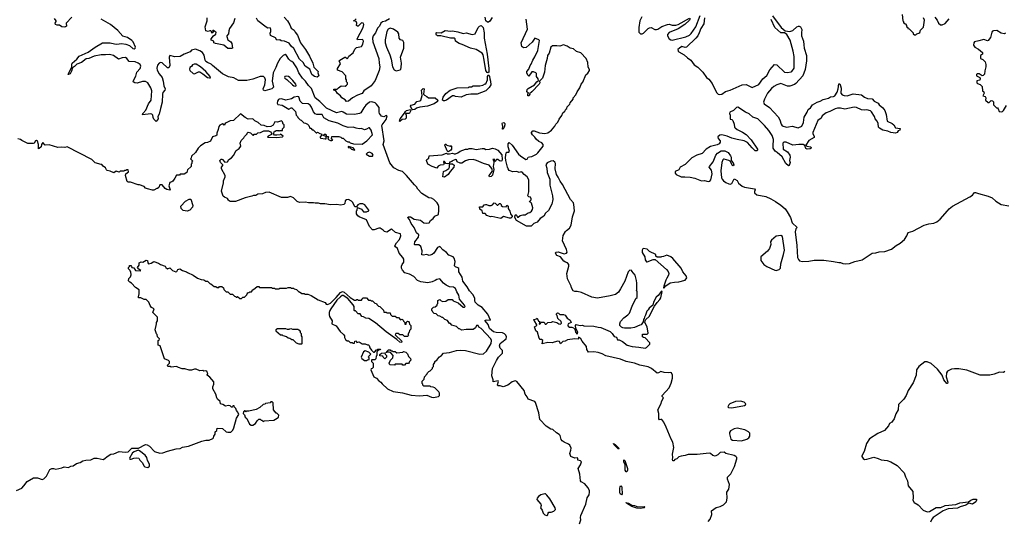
# Model space of a CAD drawing. Extents: x 2494159 to 2685562, y 773219 to 915170.
# Tile 83 of 201: x 2598276 to 2611327, y 826786 to 833441. Entities that reach past the tile are written whole.
import ezdxf

# ---------------------------------------------------------------- set-up
doc = ezdxf.new("R2010")
doc.units = 0

msp = doc.modelspace()

# ---------------------------------------------------------------- linework, layer by layer
at = {"layer": '0CON10XD'}
for points in [[(2598966, 833474), (2598891, 833395), (2598896, 833355), (2598885, 833344), (2598865, 833340), (2598835, 833347), (2598805, 833367), (2598775, 833366), (2598752, 833375), (2598748, 833395), (2598762, 833415), (2598762, 833425), (2598737, 833455)], [(2605255, 828050), (2605171, 828135), (2605159, 828225), (2605115, 828361), (2605104, 828374), (2605015, 828405), (2605005, 828438), (2604978, 828475), (2604961, 828521), (2604865, 828641), (2604845, 828648), (2604805, 828638), (2604747, 828593), (2604685, 828571), (2604645, 828584), (2604613, 828585), (2604610, 828595), (2604622, 828642), (2604619, 828649), (2604552, 828635), (2604550, 828665), (2604534, 828715), (2604544, 828815), (2604595, 828921), (2604625, 828965), (2604675, 829019), (2604675, 829052), (2604645, 829082), (2604634, 829115), (2604644, 829145), (2604665, 829162), (2604723, 829207), (2604730, 829235), (2604721, 829255), (2604702, 829275), (2604675, 829287), (2604593, 829293), (2604555, 829302), (2604505, 829345), (2604487, 829397), (2604444, 829445), (2604447, 829453), (2604465, 829458), (2604518, 829455), (2604481, 829535), (2604407, 829625), (2604355, 829655), (2604315, 829695), (2604308, 829715), (2604308, 829748), (2604282, 829795), (2604239, 829845), (2604209, 829899), (2604152, 829972), (2604142, 830025), (2604096, 830095), (2604095, 830138), (2604085, 830149), (2604052, 830162), (2604040, 830175), (2604047, 830235), (2604035, 830279), (2604021, 830295), (2603965, 830317), (2603932, 830352), (2603885, 830387), (2603845, 830433), (2603815, 830418), (2603766, 830345), (2603745, 830325), (2603705, 830313), (2603675, 830327), (2603625, 830318), (2603605, 830320), (2603610, 830375), (2603595, 830433), (2603565, 830452), (2603515, 830452), (2603508, 830458), (2603514, 830495), (2603563, 830557), (2603566, 830585), (2603535, 830613), (2603505, 830685), (2603466, 830735), (2603445, 830788), (2603423, 830815), (2603424, 830826), (2603455, 830825), (2603505, 830795), (2603591, 830781), (2603635, 830744), (2603675, 830740), (2603706, 830744), (2603723, 830777), (2603755, 830804), (2603777, 830833), (2603826, 830855), (2603834, 830915), (2603832, 830962), (2603825, 830989), (2603811, 831011), (2603766, 831056), (2603735, 831071), (2603699, 831079), (2603605, 831134), (2603555, 831193), (2603536, 831225), (2603509, 831249), (2603404, 831375), (2603350, 831425), (2603301, 831441), (2603234, 831474), (2603184, 831544), (2603092, 831785), (2603109, 831835), (2603077, 832035), (2603079, 832045), (2603133, 832115), (2603146, 832165), (2603135, 832169), (2603105, 832154), (2603072, 832162), (2603044, 832195), (2603039, 832215), (2603043, 832247), (2603039, 832275), (2603005, 832318), (2602986, 832336), (2602945, 832352), (2602914, 832345), (2602865, 832306), (2602838, 832272), (2602799, 832205), (2602779, 832195), (2602715, 832182), (2602607, 832187), (2602564, 832215), (2602545, 832221), (2602475, 832207), (2602345, 832265), (2602255, 832355), (2602195, 832405), (2602145, 832526), (2602106, 832566), (2602065, 832624), (2602023, 832663), (2601978, 832738), (2601950, 832800), (2601905, 832869), (2601885, 832888), (2601865, 832895), (2601843, 832917), (2601815, 832966), (2601795, 832979), (2601767, 832965), (2601730, 832925), (2601695, 832865), (2601673, 832805), (2601638, 832735), (2601623, 832625), (2601639, 832545), (2601619, 832525), (2601525, 832496), (2601509, 832505), (2601504, 832525), (2601525, 832575), (2601536, 832645), (2601525, 832671), (2601510, 832685), (2601465, 832689), (2601365, 832651), (2601285, 832632), (2601175, 832634), (2601115, 832671), (2601045, 832682), (2600964, 832724), (2600834, 832834), (2600815, 832851), (2600765, 832872), (2600745, 832888), (2600736, 832905), (2600722, 832972), (2600700, 833005), (2600665, 833028), (2600605, 833050), (2600555, 833036), (2600535, 833016), (2600457, 832985), (2600405, 832953), (2600335, 832949), (2600265, 832966), (2600256, 832944), (2600265, 832835), (2600255, 832802), (2600235, 832804), (2600165, 832868), (2600145, 832875), (2600124, 832865), (2600103, 832837), (2600096, 832796), (2600099, 832769), (2600125, 832723), (2600164, 832674), (2600177, 832627), (2600185, 832565), (2600204, 832525), (2600199, 832505), (2600175, 832475), (2600169, 832455), (2600165, 832345), (2600142, 832262), (2600124, 832186), (2600109, 832155), (2600112, 832125), (2600085, 832090), (2600055, 832121), (2600045, 832143), (2600043, 832175), (2600029, 832189), (2600015, 832192), (2599905, 832178), (2599907, 832195), (2599948, 832242), (2599984, 832326), (2600020, 832375), (2600026, 832495), (2600014, 832535), (2599975, 832602), (2599945, 832621), (2599905, 832622), (2599835, 832600), (2599804, 832604), (2599780, 832615), (2599783, 832635), (2599817, 832693), (2599830, 832745), (2599875, 832795), (2599881, 832825), (2599875, 832845), (2599849, 832865), (2599805, 832880), (2599726, 832885), (2599696, 832926), (2599678, 832938), (2599634, 832936), (2599585, 832916), (2599522, 832965), (2599465, 832980), (2599415, 832973), (2599355, 832974), (2599264, 832956), (2599195, 832928), (2599159, 832921), (2599097, 832875), (2599035, 832849), (2599005, 832820), (2598977, 832803), (2598965, 832759), (2598945, 832724), (2598925, 832712), (2598918, 832715), (2598966, 832814), (2598966, 832855), (2598971, 832865), (2599035, 832915), (2599065, 832958), (2599185, 833009), (2599275, 833077), (2599373, 833135), (2599475, 833135), (2599535, 833122), (2599565, 833115), (2599627, 833123), (2599685, 833115), (2599730, 833100), (2599775, 833060), (2599795, 833056), (2599808, 833062), (2599811, 833075), (2599782, 833145), (2599763, 833165), (2599705, 833204), (2599644, 833224), (2599576, 833296), (2599479, 833375), (2599355, 833446)], [(2601128, 833455), (2601110, 833400), (2601058, 833322), (2601047, 833295), (2601042, 833255), (2601023, 833227), (2601023, 833217), (2601037, 833175), (2601077, 833145), (2601089, 833125), (2601098, 833065), (2601085, 833058), (2601035, 833058), (2600982, 833105), (2600870, 833125), (2600850, 833135), (2600848, 833158), (2600815, 833170), (2600815, 833188), (2600844, 833226), (2600875, 833250), (2600880, 833275), (2600862, 833282), (2600845, 833298), (2600835, 833298), (2600830, 833295), (2600840, 833285), (2600840, 833275), (2600822, 833262), (2600820, 833285), (2600812, 833292), (2600795, 833292), (2600775, 833282), (2600742, 833292), (2600734, 833345), (2600761, 833425), (2600761, 833465)], [(2601542, 833342), (2601435, 833427), (2601415, 833460)], [(2601784, 833474), (2601828, 833425), (2601857, 833373), (2601875, 833328), (2601915, 833303), (2601929, 833275), (2601960, 833235), (2602000, 833135), (2602066, 833045), (2602116, 832955), (2602160, 832865), (2602175, 832810), (2602233, 832755), (2602229, 832735), (2602240, 832695), (2602221, 832679), (2602186, 832686), (2602150, 832715), (2602123, 832785), (2602062, 832825), (2602032, 832872), (2601985, 832917), (2601908, 833058), (2601875, 833090), (2601849, 833129), (2601785, 833156), (2601742, 833162), (2601725, 833172), (2601685, 833170), (2601665, 833200), (2601602, 833232), (2601596, 833264), (2601604, 833286), (2601604, 833314), (2601595, 833332), (2601565, 833328), (2601542, 833342)], [(2603177, 833453), (2603125, 833420), (2603085, 833411), (2603065, 833395), (2603045, 833357), (2603021, 833329), (2602993, 833267), (2602960, 833225), (2602955, 833195), (2602959, 833145), (2602995, 833035), (2603035, 832925), (2603039, 832865), (2603050, 832815), (2603043, 832765), (2602987, 832635), (2602933, 832565), (2602838, 832495), (2602815, 832461), (2602752, 832438), (2602686, 832404), (2602635, 832360), (2602607, 832357), (2602589, 832379), (2602548, 832405), (2602529, 832429), (2602491, 832461), (2602468, 832498), (2602440, 832505), (2602442, 832518), (2602485, 832520), (2602501, 832539), (2602538, 832562), (2602589, 832561), (2602609, 832571), (2602620, 832585), (2602620, 832605), (2602610, 832615), (2602610, 832645), (2602600, 832655), (2602600, 832695), (2602549, 832749), (2602491, 832771), (2602488, 832795), (2602527, 832855), (2602512, 832895), (2602518, 832905), (2602585, 832942), (2602595, 832942), (2602615, 832928), (2602625, 832931), (2602641, 832959), (2602697, 833003), (2602719, 833051), (2602739, 833071), (2602805, 833083), (2602823, 833117), (2602832, 833155), (2602825, 833172), (2602815, 833177), (2602755, 833173), (2602748, 833185), (2602830, 833335), (2602839, 833375), (2602830, 833395), (2602805, 833399), (2602765, 833357), (2602754, 833354), (2602742, 833362), (2602746, 833395), (2602735, 833418), (2602700, 833425), (2602715, 833430), (2602738, 833452)], [(2604538, 833472), (2604508, 833422), (2604491, 833409), (2604475, 833406), (2604456, 833425), (2604446, 833475)], [(2606238, 829872), (2606212, 829828), (2606174, 829796), (2606105, 829776), (2605935, 829745), (2605861, 829761), (2605721, 829821), (2605666, 829834), (2605634, 829834), (2605614, 829844), (2605590, 829885), (2605586, 829905), (2605539, 830005), (2605530, 830075), (2605555, 830172), (2605553, 830195), (2605536, 830215), (2605512, 830222), (2605489, 830239), (2605445, 830297), (2605395, 830314), (2605380, 830345), (2605385, 830356), (2605415, 830360), (2605495, 830336), (2605524, 830345), (2605532, 830355), (2605525, 830391), (2605471, 830505), (2605482, 830578), (2605509, 830631), (2605524, 830646), (2605565, 830675), (2605586, 830715), (2605604, 830824), (2605629, 830905), (2605623, 830987), (2605615, 831012), (2605578, 831055), (2605472, 831255), (2605439, 831299), (2605415, 831351), (2605391, 831385), (2605373, 831463), (2605377, 831535), (2605371, 831551), (2605347, 831567), (2605315, 831562), (2605270, 831540), (2605252, 831515), (2605265, 831470), (2605270, 831415), (2605302, 831325), (2605304, 831245), (2605340, 831105), (2605344, 831055), (2605329, 830995), (2605285, 830910), (2605245, 830874), (2605225, 830835), (2605175, 830805), (2605136, 830755), (2605090, 830735), (2605057, 830703), (2604995, 830702), (2604860, 830775), (2604838, 830815), (2604844, 830846), (2604855, 830858), (2604875, 830823), (2604885, 830823), (2604908, 830842), (2604945, 830852), (2604977, 830853), (2605015, 830878), (2605038, 830882), (2605059, 830901), (2605073, 830925), (2605077, 830945), (2605060, 831005), (2605048, 831018), (2605030, 831025), (2605055, 831050), (2605058, 831065), (2605045, 831088), (2605023, 831093), (2605010, 831105), (2605027, 831155), (2605023, 831315), (2605005, 831355), (2604962, 831385), (2604935, 831420), (2604925, 831422), (2604895, 831413), (2604865, 831428), (2604815, 831422), (2604765, 831442), (2604751, 831461), (2604743, 831483), (2604718, 831575), (2604717, 831613), (2604726, 831674), (2604735, 831682), (2604758, 831682), (2604768, 831695), (2604752, 831755), (2604750, 831795), (2604765, 831810), (2604805, 831778), (2604890, 831655), (2604913, 831633), (2604985, 831588), (2605005, 831590), (2605015, 831616), (2605035, 831623), (2605065, 831624), (2605125, 831656), (2605145, 831675), (2605199, 831741), (2605213, 831765), (2605213, 831785), (2605196, 831806), (2605156, 831826), (2605122, 831855), (2605105, 831882), (2605075, 831912), (2605060, 831935), (2605060, 831945), (2605080, 831965), (2605095, 831968), (2605168, 831938), (2605235, 831932), (2605275, 831938), (2605325, 831976), (2605370, 832030), (2605383, 832057), (2605408, 832082), (2605425, 832119), (2605462, 832168), (2605474, 832206), (2605503, 832227), (2605514, 832255), (2605528, 832262), (2605533, 832285), (2605568, 832322), (2605575, 832340), (2605612, 832388), (2605614, 832405), (2605648, 832442), (2605666, 832484), (2605702, 832538), (2605720, 832585), (2605740, 832610), (2605780, 832710), (2605807, 832733), (2605827, 832765), (2605828, 832778), (2605813, 832813), (2605805, 832873), (2605787, 832925), (2605715, 833003), (2605655, 833019), (2605615, 833053), (2605573, 833063), (2605535, 833091), (2605485, 833106), (2605435, 833090), (2605395, 833095), (2605338, 833092), (2605315, 833076), (2605293, 832995), (2605272, 832965), (2605269, 832925), (2605242, 832835), (2605231, 832745), (2605204, 832665), (2605168, 832625), (2605170, 832605), (2605164, 832585), (2605065, 832483), (2605032, 832458), (2605038, 832445), (2605025, 832430), (2605012, 832432), (2605010, 832455), (2605020, 832465), (2605000, 832485), (2605002, 832515), (2605015, 832530), (2605098, 832575), (2605132, 832618), (2605152, 832635), (2605150, 832655), (2605128, 832688), (2605128, 832725), (2605116, 832736), (2605085, 832750), (2605063, 832747), (2605025, 832692), (2605013, 832703), (2604998, 832735), (2604998, 832752), (2605027, 832783), (2605042, 832835), (2605055, 832850), (2605076, 832904), (2605105, 832948), (2605145, 833030), (2605166, 833165), (2605157, 833175), (2605103, 833197), (2605068, 833142), (2604989, 833071), (2604955, 833067), (2604933, 833083), (2604922, 833135), (2605006, 833315), (2604988, 833448)], [(2606522, 833478), (2606498, 833425), (2606483, 833335), (2606484, 833275), (2606505, 833251), (2606525, 833251), (2606545, 833260), (2606605, 833324), (2606625, 833334), (2606645, 833336), (2606695, 833312), (2606715, 833311), (2606735, 833316), (2606789, 833351), (2606865, 833378), (2606885, 833382), (2606925, 833370), (2606973, 833367), (2607005, 833378), (2607155, 833462)], [(2607162, 833455), (2607153, 833435), (2607091, 833375), (2607005, 833321), (2606885, 833269), (2606865, 833245), (2606864, 833225), (2606885, 833185), (2606905, 833172), (2606925, 833168), (2607108, 833215), (2607155, 833236), (2607176, 833256), (2607237, 833345), (2607296, 833495)], [(2607354, 833466), (2607345, 833385), (2607304, 833325), (2607284, 833265), (2607265, 833228), (2607237, 833195), (2607115, 833076), (2607095, 833074), (2607055, 833084), (2607021, 833065), (2607002, 833045), (2607003, 833025), (2607012, 833015), (2607085, 832975), (2607127, 832935), (2607173, 832903), (2607217, 832843), (2607265, 832810), (2607330, 832745), (2607382, 832675), (2607410, 832650), (2607454, 832595), (2607512, 832475), (2607535, 832453), (2607555, 832449), (2607585, 832453), (2607632, 832488), (2607695, 832505), (2607853, 832577), (2607905, 832579), (2607985, 832542), (2608075, 832582), (2608128, 832655), (2608178, 832702), (2608221, 832775), (2608283, 832847), (2608311, 832841), (2608415, 832746), (2608455, 832742), (2608503, 832747), (2608513, 832753), (2608541, 832799), (2608541, 832951), (2608529, 833025), (2608489, 833169), (2608446, 833245), (2608415, 833267), (2608365, 833266), (2608286, 833335), (2608235, 833443)], [(2608254, 833494), (2608371, 833335), (2608423, 833293), (2608485, 833282), (2608525, 833299), (2608575, 833344), (2608598, 833355), (2608607, 833357), (2608627, 833345), (2608645, 833310), (2608638, 833265), (2608641, 833225), (2608666, 833155), (2608672, 833108), (2608676, 833065), (2608704, 832965), (2608707, 832895), (2608689, 832781), (2608656, 832694), (2608566, 832594), (2608545, 832579), (2608485, 832558), (2608455, 832557), (2608365, 832595), (2608312, 832578), (2608274, 832556), (2608241, 832529), (2608187, 832465), (2608147, 832385), (2608137, 832347), (2608145, 832325), (2608215, 832277), (2608330, 832150), (2608353, 832113), (2608369, 832055), (2608384, 832034), (2608438, 832015), (2608468, 832018), (2608515, 832030), (2608595, 832008), (2608643, 832027), (2608667, 832075), (2608673, 832147), (2608714, 832216), (2608729, 832251), (2608757, 832273), (2608787, 832313), (2608845, 832345), (2608885, 832359), (2608925, 832384), (2608995, 832401), (2609025, 832416), (2609065, 832422), (2609080, 832430), (2609112, 832478), (2609127, 832525), (2609135, 832590), (2609145, 832588), (2609158, 832565), (2609163, 832533), (2609161, 832465), (2609179, 832445), (2609205, 832435), (2609245, 832432), (2609325, 832458), (2609435, 832444), (2609475, 832414), (2609514, 832394), (2609575, 832390), (2609602, 832362), (2609654, 832335), (2609670, 832310), (2609715, 832272), (2609742, 832235), (2609760, 832185), (2609774, 832094), (2609842, 832065), (2609862, 832045), (2609885, 832004), (2609948, 831998), (2609942, 831975), (2609922, 831965), (2609905, 831944), (2609885, 831937), (2609825, 831944), (2609785, 831962), (2609717, 831975), (2609675, 832001), (2609661, 832015), (2609654, 832065), (2609643, 832093), (2609616, 832126), (2609607, 832157), (2609569, 832219), (2609555, 832230), (2609505, 832246), (2609475, 832240), (2609435, 832245), (2609367, 832277), (2609335, 832281), (2609215, 832256), (2609155, 832266), (2609114, 832266), (2609085, 832260), (2609015, 832223), (2608965, 832205), (2608915, 832166), (2608898, 832135), (2608855, 832105), (2608788, 831945), (2608789, 831925), (2608807, 831895), (2608805, 831877), (2608735, 831837), (2608698, 831775), (2608710, 831765), (2608758, 831755), (2608767, 831745), (2608766, 831735), (2608755, 831726), (2608714, 831724), (2608695, 831730), (2608681, 831771), (2608663, 831783), (2608605, 831785), (2608525, 831776), (2608436, 831816), (2608406, 831814), (2608392, 831805), (2608398, 831725), (2608455, 831687), (2608483, 831645), (2608487, 831615), (2608481, 831575), (2608488, 831545), (2608475, 831508), (2608465, 831503), (2608430, 831535), (2608381, 831621), (2608318, 831678), (2608289, 831695), (2608264, 831735), (2608264, 831766), (2608267, 831853), (2608252, 831905), (2608205, 831972), (2608148, 832038), (2608062, 832125), (2607995, 832147), (2607945, 832192), (2607895, 832212), (2607795, 832280), (2607777, 832275), (2607736, 832234), (2607691, 832215), (2607686, 832195), (2607693, 832175), (2607695, 832121), (2607715, 832117), (2607729, 832105), (2607747, 832055), (2607751, 832015), (2607759, 832005), (2607785, 831985), (2607859, 831949), (2607906, 831916), (2607972, 831845), (2608057, 831725), (2608058, 831712), (2608048, 831702), (2608025, 831702), (2607985, 831740), (2607923, 831813), (2607877, 831833)], [(2609975, 833510), (2609980, 833425), (2609990, 833415), (2609990, 833405), (2610002, 833392), (2610020, 833385), (2610020, 833375), (2610030, 833365), (2610032, 833352), (2610048, 833338), (2610050, 833325), (2610068, 833318), (2610120, 833265), (2610120, 833255), (2610135, 833240), (2610155, 833240), (2610168, 833252), (2610195, 833260), (2610207, 833273), (2610215, 833300), (2610257, 833343), (2610268, 833435), (2610258, 833465)], [(2610408, 833475), (2610436, 833436), (2610454, 833394), (2610483, 833373), (2610505, 833372), (2610545, 833392), (2610597, 833453)], [(2603265, 832764), (2603318, 832775), (2603327, 832783), (2603334, 832805), (2603339, 832865), (2603325, 832945), (2603370, 833065), (2603369, 833139), (2603355, 833164), (2603325, 833175), (2603306, 833195), (2603302, 833255), (2603290, 833275), (2603231, 833315), (2603185, 833329), (2603162, 833315), (2603145, 833285), (2603121, 833175), (2603120, 833135), (2603137, 833075), (2603182, 832975), (2603202, 832915), (2603218, 832815), (2603240, 832775), (2603265, 832764)], [(2604485, 832736), (2604472, 832742), (2604457, 832765), (2604435, 832905), (2604419, 832975), (2604405, 832997), (2604325, 833047), (2604250, 833065), (2604143, 833113), (2604101, 833125), (2604054, 833155), (2604048, 833185), (2604034, 833194), (2603985, 833194), (2603858, 833228), (2603815, 833227), (2603800, 833235), (2603797, 833245), (2603798, 833265), (2603805, 833272), (2603865, 833266), (2603915, 833296), (2603985, 833288), (2604015, 833292), (2604085, 833281), (2604155, 833258), (2604195, 833266), (2604275, 833246), (2604315, 833253), (2604353, 833335), (2604373, 833357), (2604395, 833362), (2604419, 833339), (2604432, 833268), (2604435, 833195), (2604473, 832985), (2604495, 832795), (2604495, 832750), (2604485, 832736)], [(2611345, 833262), (2611325, 833253), (2611285, 833260), (2611226, 833296), (2611185, 833294), (2611171, 833289), (2611161, 833275), (2611144, 833206), (2611115, 833163), (2611105, 833160), (2611055, 833176), (2610989, 833159), (2610933, 833145), (2610924, 833135), (2610921, 833105), (2610938, 833075), (2610985, 833050), (2611038, 833005), (2611040, 832985), (2611012, 832965), (2611012, 832925), (2611042, 832912), (2611073, 832883), (2611083, 832845), (2611083, 832817), (2611067, 832763), (2611065, 832720), (2611045, 832700), (2611035, 832698), (2610992, 832722), (2610968, 832722), (2610960, 832715), (2610960, 832695), (2611003, 832673), (2611009, 832659), (2611002, 832638), (2610965, 832630), (2610962, 832605), (2610970, 832595), (2611005, 832580), (2611032, 832555), (2611038, 832498), (2611055, 832482), (2611060, 832465), (2611042, 832432), (2611075, 832420), (2611082, 832405), (2611080, 832375), (2611112, 832342), (2611128, 832342), (2611153, 832367), (2611170, 832365), (2611182, 832352), (2611185, 832310), (2611222, 832272), (2611235, 832270), (2611245, 832260), (2611260, 832225), (2611285, 832218), (2611305, 832222), (2611318, 832235), (2611357, 832303)], [(2600792, 832668), (2600805, 832670), (2600801, 832685), (2600742, 832755), (2600673, 832815), (2600615, 832849), (2600591, 832849), (2600565, 832840), (2600555, 832820), (2600533, 832807), (2600528, 832785), (2600530, 832765), (2600575, 832728), (2600595, 832724), (2600645, 832749), (2600663, 832747), (2600705, 832723), (2600768, 832675), (2600792, 832668)], [(2601935, 832560), (2601943, 832567), (2601938, 832585), (2601896, 832635), (2601855, 832672), (2601840, 832685), (2601815, 832691), (2601793, 832685), (2601786, 832675), (2601790, 832665), (2601819, 832649), (2601892, 832575), (2601908, 832565), (2601935, 832560)], [(2603905, 832364), (2603892, 832365), (2603882, 832375), (2603891, 832415), (2603925, 832460), (2603982, 832508), (2604075, 832538), (2604225, 832540), (2604235, 832550), (2604265, 832550), (2604288, 832562), (2604375, 832562), (2604417, 832573), (2604445, 832590), (2604455, 832590), (2604476, 832645), (2604478, 832692), (2604485, 832708), (2604505, 832689), (2604506, 832655), (2604518, 832625), (2604522, 832575), (2604498, 832542), (2604455, 832499), (2604338, 832452), (2604255, 832454), (2604195, 832442), (2604126, 832414), (2604055, 832420), (2604035, 832430), (2604015, 832431), (2603933, 832375), (2603905, 832364)], [(2603487, 832247), (2603472, 832252), (2603457, 832295), (2603465, 832306), (2603515, 832322), (2603540, 832355), (2603580, 832365), (2603592, 832375), (2603612, 832435), (2603602, 832505), (2603625, 832530), (2603637, 832525), (2603630, 832455), (2603641, 832441), (2603675, 832422), (2603694, 832404), (2603785, 832406), (2603819, 832375), (2603816, 832355), (2603768, 832325), (2603680, 832295), (2603580, 832280), (2603534, 832266), (2603515, 832250), (2603487, 832247)], [(2602815, 831790), (2602878, 831832), (2602954, 831915), (2602936, 831976), (2602915, 832006), (2602905, 832008), (2602875, 831990), (2602845, 831981), (2602805, 831996), (2602775, 831994), (2602735, 832001), (2602697, 832017), (2602629, 832009), (2602562, 832032), (2602494, 832066), (2602378, 832098), (2602308, 832138), (2602285, 832181), (2602278, 832185), (2602215, 832183), (2602195, 832190), (2602170, 832220), (2602145, 832282), (2602125, 832307), (2602098, 832325), (2602025, 832330), (2601992, 832362), (2601975, 832417), (2601965, 832424), (2601915, 832412), (2601878, 832392), (2601805, 832375), (2601745, 832390), (2601715, 832388), (2601705, 832380), (2601695, 832358), (2601691, 832335), (2601696, 832316), (2601757, 832307), (2601845, 832252), (2601875, 832270), (2601885, 832270), (2601930, 832225), (2601943, 832173), (2601958, 832158), (2601962, 832142), (2601992, 832112), (2602008, 832108), (2602042, 832072), (2602065, 832070), (2602090, 832055), (2602107, 832037), (2602123, 832003), (2602135, 832000), (2602155, 831980), (2602165, 831980), (2602205, 831940), (2602215, 831940), (2602225, 831950), (2602255, 831930), (2602278, 831928), (2602280, 831915), (2602260, 831885), (2602260, 831875), (2602269, 831869), (2602325, 831859), (2602339, 831861), (2602340, 831890), (2602300, 831905), (2602315, 831920), (2602335, 831920), (2602340, 831915), (2602340, 831890), (2602365, 831890), (2602370, 831885), (2602360, 831855), (2602395, 831840), (2602415, 831838), (2602427, 831843), (2602410, 831865), (2602415, 831890), (2602505, 831890), (2602532, 831882), (2602545, 831870), (2602565, 831870), (2602600, 831835), (2602625, 831820), (2602645, 831820), (2602658, 831808), (2602703, 831793), (2602815, 831790)], [(2603315, 832090), (2603310, 832095), (2603318, 832125), (2603378, 832202), (2603390, 832225), (2603405, 832236), (2603458, 832248), (2603460, 832235), (2603445, 832202), (2603435, 832198), (2603392, 832198), (2603400, 832175), (2603398, 832135), (2603385, 832123), (2603345, 832118), (2603315, 832090)], [(2603875, 829490), (2603845, 829510), (2603822, 829512), (2603795, 829540), (2603772, 829542), (2603752, 829562), (2603750, 829575), (2603740, 829585), (2603740, 829605), (2603762, 829628), (2603785, 829630), (2603808, 829652), (2603810, 829665), (2603820, 829675), (2603820, 829715), (2603845, 829730), (2603862, 829712), (2603885, 829702), (2603925, 829708), (2603955, 829730), (2604007, 829727), (2604023, 829713), (2604088, 829685), (2604155, 829627), (2604172, 829628), (2604180, 829635), (2604172, 829655), (2604106, 829735), (2604099, 829785), (2604070, 829830), (2604054, 829874), (2604025, 829894), (2603975, 829899), (2603929, 829919), (2603894, 829944), (2603845, 830002), (2603805, 829996), (2603785, 829980), (2603745, 829962), (2603685, 829951), (2603595, 829965), (2603551, 829981), (2603501, 830035), (2603445, 830063), (2603383, 830083), (2603350, 830120), (2603338, 830145), (2603338, 830172), (2603344, 830195), (2603369, 830225), (2603367, 830263), (2603355, 830288), (2603308, 830345), (2603284, 830405), (2603257, 830427), (2603251, 830441), (2603270, 830480), (2603310, 830525), (2603329, 830575), (2603325, 830602), (2603256, 830616), (2603215, 830658), (2603205, 830660), (2603145, 830620), (2603111, 830631), (2603095, 830650), (2603056, 830676), (2603035, 830676), (2602975, 830651), (2602955, 830655), (2602915, 830699), (2602874, 830784), (2602774, 830824), (2602757, 830837), (2602742, 830865), (2602742, 830905), (2602750, 830915), (2602752, 830948), (2602805, 830926), (2602835, 830894), (2602875, 830894), (2602904, 830905), (2602904, 830915), (2602852, 830985), (2602825, 830999), (2602785, 831000), (2602760, 830985), (2602740, 830960), (2602718, 830958), (2602691, 831015), (2602676, 831035), (2602635, 831057), (2602609, 831051), (2602592, 831038), (2602587, 831003), (2602575, 830990), (2602535, 830980), (2602475, 830988), (2602397, 830983), (2602323, 830997), (2602265, 830998), (2602235, 831007), (2602195, 831007), (2602173, 831013), (2602105, 831013), (2602065, 831020), (2601987, 831017), (2601955, 831028), (2601906, 831076), (2601867, 831097), (2601825, 831082), (2601745, 831082), (2601585, 831152), (2601535, 831148), (2601495, 831132), (2601435, 831128), (2601405, 831110), (2601375, 831110), (2601352, 831098), (2601265, 831078), (2601135, 831028), (2601068, 831028), (2601040, 831045), (2601040, 831055), (2601029, 831069), (2600990, 831085), (2600975, 831100), (2600952, 831165), (2600978, 831275), (2600978, 831302), (2600998, 831355), (2600998, 831375), (2600951, 831461), (2600950, 831485), (2600970, 831505), (2600970, 831515), (2600940, 831545), (2600930, 831575), (2600945, 831590), (2600955, 831590), (2600965, 831588), (2600995, 831552), (2601030, 831555), (2601048, 831585), (2601082, 831608), (2601109, 831641), (2601146, 831704), (2601186, 831734), (2601208, 831765), (2601200, 831805), (2601213, 831837), (2601248, 831872), (2601255, 831890), (2601290, 831925), (2601290, 831935), (2601303, 831947), (2601335, 831942), (2601365, 831910), (2601375, 831910), (2601385, 831920), (2601415, 831920), (2601435, 831940), (2601467, 831943), (2601513, 831967), (2601575, 831968), (2601603, 831953), (2601612, 831935), (2601612, 831918), (2601570, 831895), (2601563, 831883), (2601685, 831879), (2601760, 831885), (2601770, 831895), (2601735, 831920), (2601727, 831913), (2601685, 831907), (2601655, 831910), (2601640, 831925), (2601655, 831960), (2601665, 831960), (2601675, 831970), (2601705, 831970), (2601715, 831960), (2601725, 831970), (2601758, 831972), (2601760, 831995), (2601780, 832015), (2601780, 832045), (2601770, 832055), (2601760, 832085), (2601745, 832100), (2601695, 832082), (2601658, 832085), (2601638, 832042), (2601605, 832026), (2601555, 832020), (2601515, 832037), (2601475, 832040), (2601439, 832079), (2601395, 832098), (2601365, 832124), (2601305, 832123), (2601264, 832144), (2601205, 832190), (2601110, 832105), (2601065, 832097), (2601015, 832073), (2601000, 832065), (2600987, 832043), (2600980, 832045), (2600975, 832060), (2600965, 832060), (2600929, 832041), (2600914, 832026), (2600908, 831985), (2600890, 831935), (2600889, 831911), (2600875, 831900), (2600831, 831889), (2600805, 831830), (2600765, 831812), (2600735, 831808), (2600674, 831766), (2600644, 831736), (2600605, 831680), (2600555, 831630), (2600550, 831605), (2600540, 831595), (2600570, 831565), (2600560, 831555), (2600560, 831535), (2600550, 831525), (2600550, 831495), (2600502, 831448), (2600490, 831415), (2600455, 831390), (2600405, 831390), (2600395, 831380), (2600355, 831380), (2600335, 831340), (2600305, 831300), (2600295, 831290), (2600265, 831280), (2600253, 831235), (2600270, 831185), (2600265, 831180), (2600228, 831188), (2600205, 831202), (2600165, 831250), (2600135, 831250), (2600120, 831215), (2600105, 831200), (2600095, 831200), (2600055, 831178), (2600035, 831178), (2599970, 831195), (2599945, 831208), (2599925, 831228), (2599865, 831248), (2599845, 831248), (2599745, 831287), (2599715, 831287), (2599702, 831295), (2599680, 831375), (2599682, 831398), (2599717, 831423), (2599715, 831450), (2599695, 831450), (2599685, 831440), (2599665, 831440), (2599655, 831430), (2599608, 831432), (2599595, 831420), (2599555, 831433), (2599525, 831408), (2599475, 831431), (2599438, 831438), (2599428, 831448), (2599416, 831476), (2599385, 831498), (2599365, 831520), (2599355, 831521), (2599275, 831543), (2599234, 831584), (2598905, 831753), (2598875, 831747), (2598825, 831750), (2598784, 831744), (2598665, 831782), (2598615, 831778), (2598585, 831810), (2598566, 831785), (2598562, 831755), (2598535, 831731), (2598525, 831729), (2598526, 831785), (2598511, 831831), (2598499, 831839), (2598488, 831835), (2598468, 831805), (2598455, 831798), (2598385, 831800), (2598306, 831836), (2598285, 831852), (2598252, 831862)], [(2604685, 831990), (2604675, 831990), (2604674, 831995), (2604682, 832025), (2604671, 832065), (2604675, 832072), (2604695, 832078), (2604708, 832065), (2604708, 832045), (2604700, 832015), (2604685, 831990)], [(2607877, 831833), (2607785, 831850), (2607715, 831870), (2607655, 831897), (2607585, 831912), (2607555, 831907), (2607531, 831885), (2607535, 831866), (2607561, 831835), (2607560, 831815), (2607546, 831794), (2607521, 831779), (2607435, 831758), (2607375, 831722), (2607324, 831666), (2607253, 831645), (2607185, 831609), (2607095, 831518), (2607033, 831485), (2607015, 831451), (2606966, 831425), (2606965, 831405), (2606979, 831385), (2607043, 831355), (2607092, 831358), (2607165, 831351), (2607225, 831340), (2607315, 831303), (2607355, 831308), (2607403, 831293), (2607425, 831300), (2607439, 831315), (2607453, 831395), (2607445, 831445), (2607416, 831485), (2607418, 831495), (2607469, 831555), (2607505, 831645), (2607525, 831671), (2607575, 831699), (2607625, 831701), (2607665, 831678), (2607699, 831635), (2607707, 831615), (2607707, 831575), (2607735, 831542), (2607741, 831515), (2607735, 831500), (2607725, 831508), (2607692, 831562), (2607674, 831574), (2607615, 831590), (2607605, 831590), (2607595, 831580), (2607581, 831545), (2607570, 831435), (2607578, 831345), (2607587, 831325), (2607605, 831303), (2607635, 831282), (2607675, 831262), (2607695, 831260), (2607715, 831269), (2607745, 831328), (2607755, 831327), (2607786, 831306), (2607804, 831274), (2607852, 831232), (2607885, 831219), (2608018, 831195), (2608024, 831185), (2608015, 831162), (2608014, 831145), (2608049, 831119), (2608165, 831095), (2608234, 831064), (2608295, 831027), (2608365, 830982), (2608421, 830931), (2608451, 830891), (2608492, 830815), (2608517, 830747), (2608582, 830685), (2608564, 830665), (2608557, 830625), (2608578, 830445), (2608588, 830288), (2608599, 830259), (2608614, 830244), (2608653, 830233), (2608735, 830237), (2608805, 830250), (2608935, 830249), (2609065, 830235), (2609135, 830219), (2609155, 830220), (2609185, 830207), (2609222, 830202), (2609275, 830206), (2609345, 830232), (2609445, 830256), (2609575, 830344), (2609625, 830348), (2609669, 830361), (2609745, 830364), (2609833, 830397), (2609895, 830445), (2609945, 830475), (2610004, 830525), (2610037, 830575), (2610055, 830616), (2610115, 830634), (2610265, 830715), (2610325, 830732), (2610395, 830743), (2610435, 830759), (2610477, 830793), (2610575, 830905), (2610595, 830932), (2610641, 830965), (2610870, 831090), (2610905, 831115), (2610932, 831148), (2610945, 831150), (2610985, 831133), (2611115, 831101), (2611165, 831076), (2611213, 831033), (2611285, 830988), (2611385, 830971)], [(2602715, 831710), (2602720, 831715), (2602695, 831740), (2602635, 831760), (2602630, 831755), (2602630, 831745), (2602655, 831740), (2602675, 831724), (2602715, 831710)], [(2604505, 831357), (2604497, 831365), (2604497, 831375), (2604540, 831425), (2604542, 831435), (2604534, 831465), (2604500, 831510), (2604425, 831532), (2604330, 831575), (2604285, 831586), (2604225, 831581), (2604185, 831569), (2604135, 831538), (2604115, 831537), (2604074, 831554), (2604065, 831580), (2604055, 831587), (2604015, 831570), (2604005, 831560), (2603995, 831560), (2603985, 831550), (2603975, 831550), (2603968, 831532), (2603945, 831527), (2603923, 831533), (2603905, 831560), (2603895, 831560), (2603900, 831525), (2603893, 831517), (2603851, 831509), (2603825, 831498), (2603805, 831472), (2603744, 831494), (2603688, 831525), (2603670, 831575), (2603674, 831586), (2603700, 831605), (2603704, 831636), (2603875, 831650), (2603935, 831670), (2603945, 831662), (2603975, 831662), (2604015, 831672), (2604035, 831663), (2604055, 831663), (2604086, 831674), (2604115, 831697), (2604185, 831722), (2604215, 831722), (2604235, 831732), (2604275, 831733), (2604325, 831719), (2604405, 831732), (2604432, 831732), (2604455, 831720), (2604505, 831722), (2604545, 831738), (2604578, 831728), (2604615, 831712), (2604665, 831647), (2604670, 831585), (2604665, 831570), (2604655, 831562), (2604635, 831570), (2604615, 831588), (2604595, 831588), (2604575, 831560), (2604570, 831565), (2604572, 831585), (2604565, 831590), (2604548, 831585), (2604560, 831565), (2604562, 831545), (2604552, 831495), (2604560, 831455), (2604542, 831378), (2604525, 831360), (2604505, 831357)], [(2603955, 831690), (2603942, 831702), (2603912, 831775), (2603915, 831788), (2603925, 831790), (2603938, 831778), (2603983, 831763), (2603995, 831770), (2604000, 831765), (2603998, 831725), (2603989, 831711), (2603965, 831692), (2603955, 831690)], [(2602911, 831631), (2602955, 831632), (2602960, 831645), (2602950, 831665), (2602915, 831683), (2602888, 831675), (2602870, 831655), (2602911, 831631)], [(2603905, 831352), (2603884, 831355), (2603893, 831427), (2603925, 831440), (2603963, 831467), (2603972, 831485), (2603972, 831518), (2603982, 831528), (2604015, 831530), (2604035, 831510), (2604033, 831485), (2603982, 831428), (2603955, 831389), (2603905, 831352)], [(2600495, 830902), (2600445, 830908), (2600418, 830935), (2600413, 830965), (2600475, 831033), (2600525, 831060), (2600545, 831058), (2600570, 830975), (2600567, 830953), (2600530, 830915), (2600495, 830902)], [(2604655, 830802), (2604535, 830832), (2604515, 830824), (2604468, 830845), (2604445, 830870), (2604415, 830870), (2604408, 830905), (2604376, 830926), (2604373, 830957), (2604415, 830960), (2604435, 830983), (2604449, 830991), (2604465, 830991), (2604495, 830977), (2604525, 830977), (2604542, 830985), (2604565, 831010), (2604578, 831008), (2604605, 830980), (2604615, 830982), (2604635, 831002), (2604645, 831002), (2604657, 830987), (2604658, 830975), (2604674, 830964), (2604725, 830960), (2604735, 830980), (2604750, 830965), (2604752, 830935), (2604775, 830900), (2604783, 830865), (2604803, 830835), (2604803, 830825), (2604785, 830808), (2604767, 830807), (2604691, 830829), (2604655, 830802)], [(2608305, 830113), (2608345, 830128), (2608362, 830145), (2608367, 830203), (2608402, 830325), (2608412, 830385), (2608387, 830565), (2608366, 830576), (2608305, 830567), (2608242, 830515), (2608230, 830495), (2608233, 830457), (2608213, 830405), (2608188, 830372), (2608098, 830295), (2608102, 830245), (2608138, 830195), (2608178, 830168), (2608285, 830117), (2608305, 830113)], [(2606815, 829878), (2606839, 829911), (2606898, 829952), (2606955, 829961), (2607015, 829962), (2607095, 829984), (2607118, 830015), (2607110, 830045), (2607068, 830098), (2607045, 830145), (2606935, 830274), (2606905, 830297), (2606855, 830316), (2606812, 830298), (2606783, 830297), (2606775, 830290), (2606725, 830290), (2606710, 830305), (2606708, 830325), (2606626, 830366), (2606595, 830398), (2606545, 830404), (2606535, 830400), (2606526, 830384), (2606525, 830353), (2606562, 830295), (2606566, 830255), (2606585, 830229), (2606595, 830227), (2606675, 830261), (2606699, 830259), (2606848, 830128), (2606871, 830101), (2606881, 830075), (2606877, 830053), (2606856, 830014), (2606841, 829985), (2606813, 829905), (2606809, 829885), (2606815, 829878)], [(2598235, 827194), (2598305, 827228), (2598333, 827257), (2598374, 827316), (2598458, 827362), (2598512, 827362), (2598575, 827342), (2598595, 827350), (2598634, 827386), (2598677, 827473), (2598703, 827487), (2598725, 827488), (2598755, 827478), (2598836, 827494), (2598867, 827507), (2598925, 827502), (2598955, 827518), (2598985, 827522), (2599030, 827555), (2599080, 827565), (2599115, 827587), (2599155, 827597), (2599219, 827601), (2599265, 827623), (2599303, 827623), (2599385, 827608), (2599405, 827618), (2599435, 827648), (2599485, 827678), (2599525, 827682), (2599595, 827712), (2599675, 827703), (2599715, 827708), (2599765, 827758), (2599852, 827758), (2599945, 827807), (2599965, 827802), (2599995, 827782), (2600065, 827712), (2600135, 827690), (2600175, 827693), (2600235, 827719), (2600352, 827748), (2600405, 827753), (2600435, 827770), (2600516, 827784), (2600691, 827849), (2600745, 827862), (2600786, 827864), (2600837, 827883), (2600847, 827893), (2600850, 827915), (2600867, 827943), (2600868, 827975), (2600889, 827991), (2600895, 828020), (2600965, 828018), (2601015, 827972), (2601035, 827968), (2601075, 827970), (2601100, 827995), (2601117, 828025), (2601152, 828155), (2601180, 828205), (2601170, 828235), (2601150, 828255), (2601142, 828282), (2601122, 828302), (2601118, 828318), (2601102, 828318), (2601098, 828302), (2601085, 828300), (2601065, 828320), (2601045, 828322), (2601005, 828312), (2600967, 828337), (2600940, 828345), (2600932, 828375), (2600898, 828405), (2600888, 828425), (2600878, 828475), (2600838, 828545), (2600838, 828572), (2600850, 828605), (2600848, 828635), (2600795, 828700), (2600760, 828725), (2600760, 828735), (2600770, 828745), (2600755, 828777), (2600745, 828782), (2600715, 828780), (2600705, 828788), (2600665, 828782), (2600614, 828806), (2600594, 828806), (2600555, 828792), (2600525, 828792), (2600465, 828809), (2600431, 828811), (2600382, 828828), (2600355, 828838), (2600285, 828832), (2600275, 828840), (2600245, 828840), (2600233, 828853), (2600260, 828885), (2600262, 828905), (2600248, 828918), (2600195, 828940), (2600140, 829115), (2600110, 829125), (2600110, 829185), (2600125, 829190), (2600130, 829205), (2600103, 829233), (2600100, 829265), (2600090, 829275), (2600073, 829325), (2600084, 829386), (2600092, 829405), (2600090, 829425), (2600103, 829447), (2600102, 829495), (2600042, 829555), (2600057, 829607), (2600022, 829622), (2600005, 829650), (2599990, 829695), (2599955, 829730), (2599925, 829728), (2599882, 829752), (2599853, 829753), (2599850, 829765), (2599862, 829805), (2599858, 829855), (2599810, 829890), (2599760, 829945), (2599737, 829957), (2599720, 829975), (2599723, 830007), (2599745, 830030), (2599752, 830055), (2599750, 830095), (2599740, 830105), (2599740, 830115), (2599720, 830135), (2599720, 830155), (2599730, 830165), (2599732, 830178), (2599748, 830178), (2599760, 830165), (2599762, 830152), (2599788, 830148), (2599813, 830113), (2599875, 830110), (2599880, 830115), (2599855, 830130), (2599840, 830155), (2599858, 830185), (2599860, 830215), (2599885, 830228), (2599907, 830223), (2599955, 830250), (2599970, 830245), (2599974, 830214), (2599985, 830203), (2600020, 830210), (2600055, 830233), (2600115, 830210), (2600142, 830192), (2600205, 830172), (2600215, 830152), (2600235, 830137), (2600265, 830148), (2600302, 830115), (2600345, 830098), (2600358, 830102), (2600371, 830129), (2600397, 830137), (2600435, 830112), (2600487, 830097), (2600500, 830085), (2600575, 830052), (2600635, 830012), (2600683, 829993), (2600715, 829990), (2600745, 829970), (2600765, 829970), (2600795, 829940), (2600808, 829938), (2600855, 829900), (2600875, 829900), (2600895, 829890), (2600915, 829890), (2600925, 829900), (2600955, 829900), (2600980, 829885), (2600982, 829862), (2601015, 829830), (2601035, 829830), (2601065, 829800), (2601095, 829800), (2601122, 829772), (2601135, 829770), (2601145, 829760), (2601155, 829760), (2601165, 829770), (2601195, 829740), (2601215, 829740), (2601235, 829760), (2601258, 829762), (2601288, 829792), (2601290, 829805), (2601302, 829818), (2601315, 829820), (2601325, 829830), (2601348, 829832), (2601360, 829845), (2601362, 829858), (2601375, 829860), (2601425, 829900), (2601445, 829900), (2601455, 829890), (2601615, 829890), (2601625, 829880), (2601655, 829880), (2601665, 829870), (2601715, 829870), (2601725, 829880), (2601815, 829880), (2601835, 829890), (2601865, 829890), (2601875, 829880), (2601905, 829880), (2601915, 829870), (2601945, 829860), (2601975, 829830), (2601985, 829830), (2602015, 829810), (2602045, 829808), (2602058, 829798), (2602095, 829798), (2602142, 829782), (2602234, 829724), (2602325, 829690), (2602340, 829665), (2602355, 829662), (2602395, 829680), (2602473, 829755), (2602529, 829821), (2602555, 829836), (2602578, 829828), (2602657, 829757), (2602715, 829722), (2602735, 829720), (2602745, 829730), (2602755, 829730), (2602765, 829720), (2602805, 829720), (2602818, 829732), (2602825, 829750), (2602875, 829750), (2602902, 829722), (2602925, 829720), (2602935, 829710), (2602955, 829710), (2602982, 829682), (2603008, 829678), (2603012, 829662), (2603032, 829642), (2603048, 829638), (2603098, 829588), (2603102, 829562), (2603135, 829560), (2603145, 829550), (2603185, 829550), (2603192, 829532), (2603215, 829510), (2603255, 829510), (2603275, 829490), (2603298, 829488), (2603325, 829460), (2603348, 829468), (2603360, 829455), (2603362, 829442), (2603380, 829425), (2603382, 829402), (2603398, 829402), (2603402, 829428), (2603415, 829440), (2603428, 829438), (2603440, 829425), (2603442, 829402), (2603460, 829385), (2603460, 829335), (2603442, 829318), (2603440, 829295), (2603420, 829265), (2603428, 829252), (2603415, 829240), (2603375, 829240), (2603355, 829260), (2603315, 829260), (2603295, 829280), (2603262, 829278), (2603252, 829262), (2603340, 829175), (2603335, 829160), (2603315, 829162), (2603277, 829197), (2603135, 829298), (2602991, 829421), (2602905, 829478), (2602865, 829480), (2602835, 829500), (2602810, 829505), (2602788, 829538), (2602765, 829540), (2602728, 829578), (2602715, 829580), (2602710, 829585), (2602710, 829635), (2602695, 829660), (2602625, 829742), (2602565, 829782), (2602549, 829781), (2602528, 829765), (2602482, 829718), (2602401, 829605), (2602387, 829585), (2602377, 829555), (2602377, 829527), (2602382, 829505), (2602418, 829445), (2602414, 829405), (2602470, 829380), (2602524, 829304), (2602567, 829265), (2602580, 829245), (2602583, 829223), (2602595, 829200), (2602615, 829180), (2602635, 829180), (2602655, 829160), (2602685, 829160), (2602695, 829150), (2602715, 829150), (2602720, 829175), (2602735, 829180), (2602745, 829160), (2602775, 829167), (2602815, 829142), (2602855, 829142), (2602885, 829128), (2602898, 829128), (2602908, 829118), (2602918, 829088), (2602940, 829055), (2602965, 829030), (2602978, 829032), (2603005, 829060), (2603015, 829060), (2603025, 829070), (2603058, 829068), (2603055, 829060), (2603032, 829058), (2603010, 829035), (2603010, 828985), (2603000, 828975), (2602998, 828942), (2602985, 828930), (2602945, 828930), (2602940, 828925), (2602940, 828905), (2602960, 828885), (2602960, 828825), (2602948, 828812), (2602935, 828810), (2602930, 828795), (2602972, 828705), (2603006, 828686), (2603035, 828648), (2603065, 828632), (2603080, 828610), (2603153, 828545), (2603225, 828509), (2603350, 828490), (2603465, 828459), (2603575, 828452), (2603675, 828458), (2603735, 828432), (2603761, 828429), (2603827, 828443), (2603840, 828455), (2603840, 828485), (2603830, 828505), (2603780, 828555), (2603755, 828568), (2603725, 828570), (2603715, 828580), (2603635, 828580), (2603622, 828592), (2603620, 828605), (2603610, 828615), (2603610, 828645), (2603638, 828672), (2603640, 828705), (2603678, 828742), (2603680, 828755), (2603700, 828775), (2603718, 828782), (2603750, 828815), (2603750, 828825), (2603762, 828838), (2603763, 828867), (2603780, 828895), (2603780, 828905), (2603795, 828920), (2603810, 828925), (2603810, 828935), (2603842, 828968), (2603866, 828984), (2603895, 829018), (2603975, 829028), (2604065, 829052), (2604115, 829057), (2604185, 829053), (2604375, 829003), (2604425, 829010), (2604466, 829045), (2604525, 829145), (2604528, 829185), (2604521, 829205), (2604395, 829344), (2604364, 829364), (2604355, 829382), (2604332, 829385), (2604320, 829355), (2604285, 829330), (2604195, 829332), (2604135, 829322), (2604105, 829340), (2604095, 829340), (2604065, 829370), (2604005, 829390), (2603985, 829410), (2603975, 829410), (2603945, 829450), (2603913, 829463), (2603885, 829490), (2603875, 829490)], [(2607402, 826785), (2607428, 826815), (2607449, 826875), (2607447, 826925), (2607509, 826971), (2607560, 826985), (2607605, 827007), (2607643, 827045), (2607653, 827095), (2607648, 827172), (2607677, 827215), (2607684, 827275), (2607659, 827345), (2607657, 827373), (2607702, 827415), (2607749, 827515), (2607783, 827615), (2607780, 827635), (2607768, 827648), (2607745, 827660), (2607638, 827688), (2607615, 827702), (2607562, 827698), (2607530, 827670), (2607495, 827652), (2607465, 827659), (2607435, 827687), (2607415, 827692), (2607255, 827672), (2607135, 827671), (2607095, 827658), (2607045, 827652), (2607015, 827640), (2606985, 827617), (2606958, 827605), (2606945, 827588), (2606935, 827587), (2606928, 827605), (2606933, 827635), (2606931, 827675), (2606948, 827765), (2606932, 827835), (2606910, 827875), (2606847, 828037), (2606815, 828103), (2606788, 828135), (2606775, 828139), (2606755, 828133), (2606747, 828145), (2606746, 828215), (2606733, 828265), (2606775, 828342), (2606787, 828385), (2606808, 828425), (2606794, 828444), (2606794, 828455), (2606887, 828555), (2606912, 828618), (2606930, 828685), (2606930, 828725), (2606916, 828756), (2606905, 828762), (2606875, 828758), (2606818, 828762), (2606775, 828774), (2606745, 828755), (2606725, 828752), (2606650, 828815), (2606605, 828836), (2606495, 828857), (2606425, 828885), (2606315, 828905), (2606238, 828938), (2606045, 828983), (2605999, 829009), (2605945, 829027), (2605885, 829036), (2605815, 829032), (2605794, 829064), (2605791, 829105), (2605731, 829175), (2605715, 829206), (2605685, 829230), (2605679, 829201), (2605635, 829208), (2605538, 829192), (2605505, 829176), (2605475, 829172), (2605445, 829142), (2605430, 829170), (2605405, 829176), (2605335, 829156), (2605275, 829159), (2605202, 829142), (2605210, 829185), (2605195, 829200), (2605175, 829200), (2605160, 829215), (2605140, 829295), (2605118, 829315), (2605098, 829365), (2605130, 829385), (2605132, 829395), (2605102, 829445), (2605090, 829455), (2605090, 829465), (2605128, 829472), (2605135, 829480), (2605155, 829440), (2605170, 829435), (2605160, 829405), (2605165, 829400), (2605176, 829404), (2605182, 829418), (2605193, 829427), (2605227, 829427), (2605242, 829402), (2605255, 829400), (2605278, 829422), (2605325, 829428), (2605345, 829438), (2605396, 829426), (2605424, 829404), (2605445, 829401), (2605456, 829415), (2605453, 829435), (2605410, 829475), (2605400, 829515), (2605390, 829525), (2605392, 829538), (2605405, 829550), (2605417, 829547), (2605435, 829530), (2605485, 829530), (2605505, 829522), (2605533, 829483), (2605572, 829455), (2605588, 829425), (2605548, 829405), (2605541, 829389), (2605545, 829373), (2605562, 829362), (2605595, 829364), (2605615, 829355), (2605633, 829335), (2605645, 829296), (2605665, 829270), (2605672, 829278), (2605673, 829295), (2605648, 829345), (2605642, 829385), (2605652, 829398), (2605705, 829382), (2605735, 829387), (2605755, 829380), (2605885, 829377), (2605945, 829360), (2605979, 829359), (2606103, 829303), (2606129, 829279), (2606155, 829240), (2606185, 829230), (2606202, 829195), (2606222, 829192), (2606265, 829170), (2606330, 829125), (2606394, 829104), (2606485, 829098), (2606565, 829082), (2606585, 829090), (2606630, 829135), (2606630, 829155), (2606565, 829220), (2606543, 829223), (2606530, 829235), (2606533, 829267), (2606592, 829268), (2606607, 829283), (2606593, 829365), (2606564, 829424), (2606568, 829445), (2606576, 829465), (2606618, 829505), (2606691, 829639), (2606725, 829687), (2606762, 829728), (2606775, 829753), (2606793, 829835), (2606785, 829839), (2606738, 829782), (2606711, 829759), (2606676, 829695), (2606668, 829652), (2606622, 829615), (2606608, 829592), (2606589, 829575), (2606571, 829519), (2606556, 829495), (2606554, 829476), (2606544, 829465), (2606539, 829431), (2606515, 829392), (2606495, 829390), (2606425, 829358), (2606375, 829348), (2606295, 829348), (2606273, 829353), (2606255, 829360), (2606230, 829385), (2606230, 829405), (2606242, 829435), (2606282, 829485), (2606338, 829525), (2606361, 829549), (2606395, 829640), (2606445, 829740), (2606460, 829755), (2606460, 829835), (2606452, 829845), (2606458, 829855), (2606457, 829945), (2606453, 829983), (2606435, 830050), (2606390, 830105), (2606390, 830115), (2606365, 830120), (2606342, 830098), (2606296, 829974), (2606238, 829872)], [(2602015, 829140), (2602020, 829145), (2602020, 829235), (2602010, 829245), (2602010, 829275), (2602000, 829285), (2602000, 829305), (2601988, 829318), (2601975, 829320), (2601965, 829330), (2601895, 829330), (2601875, 829340), (2601853, 829337), (2601845, 829330), (2601825, 829330), (2601805, 829340), (2601695, 829340), (2601670, 829325), (2601672, 829312), (2601735, 829260), (2601755, 829260), (2601763, 829253), (2601815, 829240), (2601835, 829220), (2601857, 829217), (2601885, 829200), (2601895, 829200), (2601943, 829153), (2601975, 829140), (2602015, 829140)], [(2602875, 828920), (2602885, 828930), (2602908, 828932), (2602910, 828955), (2602900, 828965), (2602903, 828977), (2602930, 829005), (2602905, 829030), (2602855, 829048), (2602832, 829035), (2602802, 828965), (2602812, 828945), (2602845, 828920), (2602875, 828920)], [(2603115, 828940), (2603092, 828962), (2603088, 828978), (2603052, 828982), (2603052, 828998), (2603072, 829018), (2603115, 829020), (2603120, 829005), (2603140, 828985), (2603140, 828965), (2603115, 828940)], [(2603375, 828860), (2603355, 828860), (2603345, 828870), (2603255, 828870), (2603245, 828860), (2603182, 828862), (2603172, 828885), (2603192, 828925), (2603223, 828955), (2603227, 828985), (2603195, 829020), (2603175, 829030), (2603140, 829030), (2603135, 829020), (2603132, 829028), (2603140, 829030), (2603142, 829038), (2603165, 829060), (2603185, 829060), (2603195, 829050), (2603215, 829050), (2603225, 829040), (2603255, 829040), (2603275, 829020), (2603355, 829030), (2603365, 829040), (2603395, 829030), (2603418, 829008), (2603432, 828972), (2603458, 828948), (2603460, 828925), (2603442, 828908), (2603440, 828895), (2603428, 828882), (2603395, 828880), (2603375, 828860)], [(2611335, 828772), (2611315, 828762), (2611265, 828767), (2611192, 828738), (2611135, 828726), (2611045, 828723), (2611005, 828726), (2610831, 828791), (2610725, 828810), (2610669, 828811), (2610629, 828805), (2610592, 828788), (2610574, 828776), (2610559, 828755), (2610556, 828705), (2610577, 828633), (2610575, 828613), (2610566, 828614), (2610525, 828665), (2610505, 828725), (2610441, 828805), (2610358, 828878), (2610305, 828901), (2610275, 828902), (2610195, 828839), (2610164, 828795), (2610161, 828725), (2610120, 828625), (2610055, 828522), (2610028, 828455), (2609996, 828405), (2609926, 828335), (2609920, 828265), (2609889, 828211), (2609868, 828145), (2609847, 828115), (2609835, 828102), (2609804, 828086), (2609790, 828055), (2609738, 827992), (2609649, 827951), (2609539, 827881), (2609502, 827818), (2609469, 827711), (2609440, 827655), (2609440, 827645), (2609455, 827621), (2609475, 827608), (2609505, 827611), (2609597, 827637), (2609655, 827621), (2609695, 827602), (2609773, 827595), (2609825, 827575), (2609906, 827526), (2609998, 827428), (2610018, 827375), (2610046, 827325), (2610052, 827255), (2610115, 827184), (2610121, 827099), (2610115, 827065), (2610131, 827035), (2610186, 827006), (2610250, 826935), (2610305, 826912), (2610335, 826917), (2610422, 826968), (2610485, 826969), (2610545, 826997), (2610685, 827010), (2610737, 827033), (2610853, 827047), (2610883, 827067), (2610915, 827078), (2610959, 827079), (2610960, 827065), (2610948, 827045), (2610905, 827015), (2610855, 827025), (2610815, 826999), (2610742, 826978), (2610708, 826962), (2610585, 826953), (2610517, 826925), (2610385, 826839), (2610365, 826813), (2610351, 826775)], [(2601345, 828060), (2601365, 828061), (2601400, 828085), (2601422, 828118), (2601445, 828140), (2601465, 828140), (2601475, 828130), (2601488, 828128), (2601505, 828110), (2601515, 828120), (2601645, 828130), (2601687, 828153), (2601705, 828170), (2601710, 828195), (2601685, 828220), (2601675, 828220), (2601640, 828265), (2601638, 828358), (2601625, 828370), (2601605, 828370), (2601595, 828360), (2601535, 828350), (2601525, 828340), (2601502, 828338), (2601460, 828295), (2601412, 828268), (2601315, 828248), (2601285, 828248), (2601275, 828240), (2601265, 828250), (2601255, 828250), (2601242, 828238), (2601240, 828215), (2601257, 828197), (2601265, 828170), (2601285, 828150), (2601322, 828075), (2601345, 828060)], [(2607715, 828293), (2607885, 828322), (2607898, 828332), (2607900, 828345), (2607880, 828365), (2607832, 828382), (2607765, 828377), (2607690, 828345), (2607675, 828330), (2607662, 828305), (2607670, 828295), (2607715, 828293)], [(2605696, 826754), (2605712, 826805), (2605708, 826835), (2605715, 826863), (2605782, 827015), (2605800, 827100), (2605823, 827137), (2605831, 827175), (2605828, 827195), (2605805, 827236), (2605765, 827284), (2605719, 827309), (2605710, 827325), (2605703, 827413), (2605679, 827485), (2605711, 827535), (2605722, 827575), (2605710, 827590), (2605676, 827596), (2605675, 827626), (2605665, 827630), (2605635, 827624), (2605583, 827645), (2605567, 827685), (2605582, 827728), (2605585, 827755), (2605568, 827795), (2605551, 827811), (2605493, 827835), (2605465, 827856), (2605455, 827870), (2605440, 827925), (2605428, 827938), (2605391, 827961), (2605345, 828003), (2605315, 828010), (2605255, 828050)], [(2607845, 827854), (2607915, 827876), (2607942, 827895), (2607952, 827915), (2607952, 827955), (2607938, 827975), (2607889, 827999), (2607785, 828021), (2607745, 828014), (2607699, 827985), (2607686, 827965), (2607684, 827945), (2607703, 827875), (2607725, 827864), (2607845, 827854)], [(2606215, 827742), (2606152, 827805), (2606145, 827820), (2606171, 827805), (2606205, 827769), (2606216, 827755), (2606215, 827742)], [(2599975, 827502), (2599995, 827520), (2599996, 827545), (2599970, 827595), (2599962, 827635), (2599940, 827665), (2599865, 827722), (2599845, 827728), (2599795, 827710), (2599772, 827695), (2599733, 827625), (2599735, 827610), (2599755, 827609), (2599788, 827622), (2599825, 827628), (2599854, 827624), (2599868, 827598), (2599899, 827565), (2599926, 827516), (2599935, 827509), (2599975, 827502)], [(2606315, 827441), (2606303, 827463), (2606301, 827535), (2606283, 827575), (2606285, 827600), (2606297, 827595), (2606332, 827485), (2606334, 827465), (2606325, 827443), (2606315, 827441)], [(2605265, 826862), (2605278, 826872), (2605280, 826895), (2605292, 826908), (2605322, 826908), (2605358, 826922), (2605377, 826943), (2605376, 826964), (2605303, 827085), (2605265, 827132), (2605245, 827150), (2605235, 827150), (2605185, 827137), (2605154, 827116), (2605135, 827092), (2605132, 827075), (2605183, 827015), (2605188, 826995), (2605180, 826965), (2605200, 826935), (2605213, 826895), (2605235, 826872), (2605265, 826862)], [(2606255, 827138), (2606240, 827145), (2606233, 827165), (2606230, 827225), (2606235, 827243), (2606246, 827256), (2606255, 827253), (2606259, 827229), (2606261, 827149), (2606255, 827138)], [(2606505, 826955), (2606455, 826962), (2606392, 826982), (2606320, 827025), (2606312, 827035), (2606345, 827026), (2606391, 827001), (2606425, 826997), (2606469, 826979), (2606555, 826981), (2606562, 826975), (2606554, 826965), (2606505, 826955)]]:
    msp.add_lwpolyline(points, dxfattribs=at)

doc.saveas('drawing.dxf')
